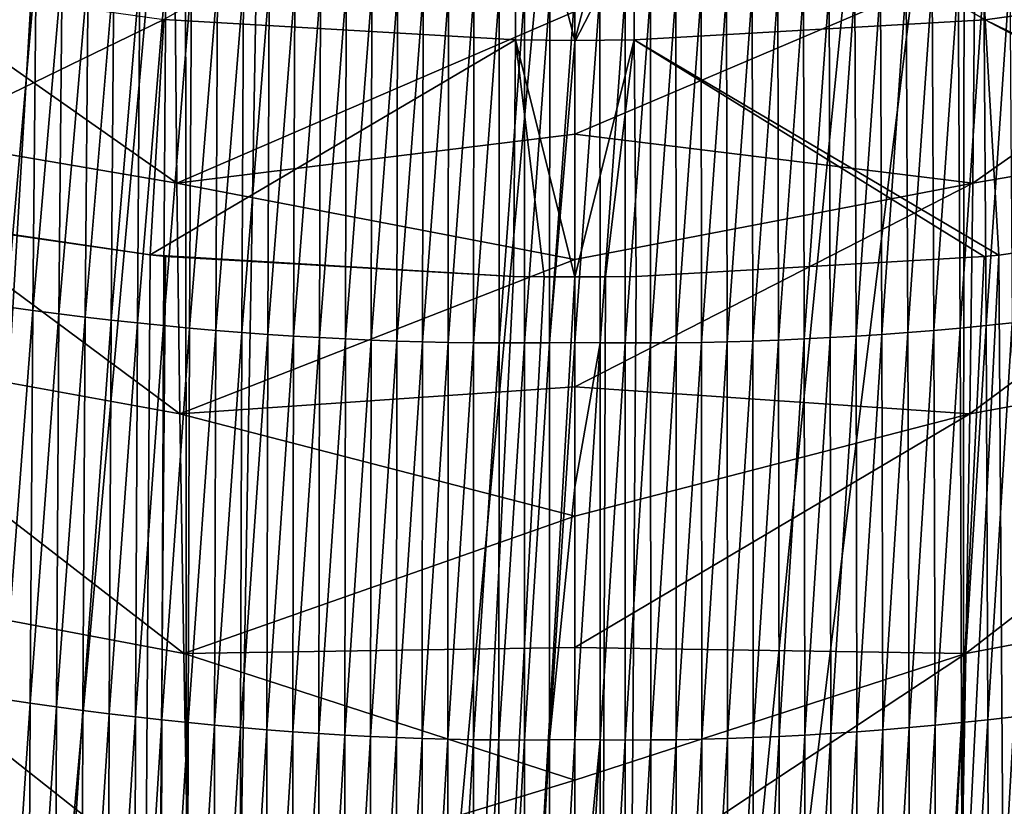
# Model space of a CAD drawing. Header units: metres. Extents: x -24 to 24, y -238 to 25.
# Tile 251 of 256: x -2.57 to 1.99, y -32.88 to -29.24. Entities that reach past the tile are written whole.
import ezdxf

# ---------------------------------------------------------------- set-up
doc = ezdxf.new("R2010")
doc.units = ezdxf.units.M
doc.layers.add('solid_10441023_001', color=7, linetype='CONTINUOUS')

msp = doc.modelspace()

# ---------------------------------------------------------------- linework, layer by layer
at = {"layer": 'solid_10441023_001'}
for points in [[(-3.566604, -46.842449, 88.25399), (-1.787824, -46.745621, 88.445786), (-1.806973, -27.146549, 83.195206)], [(-2.405645, -27.160458, 83.143303), (-3.566604, -46.842449, 88.25399), (-1.806973, -27.146549, 83.195206)], [(-2.405645, -27.160458, 83.143303), (-2.892589, -27.174698, 83.090157), (-3.566604, -46.842449, 88.25399)], [(-1.443438, -27.140036, 83.219521), (-1.806973, -27.146549, 83.195206), (-1.787824, -46.745621, 88.445786)], [(0, -27.12854, 83.262421), (-1.443438, -27.140036, 83.219521), (-1.787824, -46.745621, 88.445786)], [(0, -41.722874, 87.172966), (0, -27.12854, 83.262421), (-1.787824, -46.745621, 88.445786)], [(1.443438, -27.140036, 83.219521), (0, -27.12854, 83.262421), (0, -41.722874, 87.172966)], [(1.443438, -27.140036, 83.219521), (0, -41.722874, 87.172966), (1.806973, -27.146549, 83.195206)], [(1.806973, -27.146549, 83.195206), (0, -41.722874, 87.172966), (1.787824, -46.745625, 88.445786)], [(2.405645, -27.160458, 83.143303), (1.806973, -27.146549, 83.195206), (1.787824, -46.745625, 88.445786)], [(2.892589, -27.174698, 83.090157), (2.405645, -27.160458, 83.143303), (1.787824, -46.745625, 88.445786)], [(2.892589, -27.174698, 83.090157), (1.787824, -46.745625, 88.445786), (3.612566, -27.2006, 82.993492)], [(1.787824, -46.745625, 88.445786), (3.566604, -46.842449, 88.25399), (3.612566, -27.2006, 82.993492)], [(0.268569, -28.29837, 71.841583), (1.855806, -28.213028, 71.896141), (1.903548, -29.236765, 72.434242)], [(1.903548, -29.236765, 72.434242), (1.855806, -28.213028, 71.896141), (3.529342, -29.008297, 72.572479)], [(-0.268567, -28.29837, 71.841583), (-0.275496, -29.32939, 72.378403), (-1.906779, -29.236403, 72.434418)], [(0, -29.333231, 72.377991), (-0.275496, -29.32939, 72.378403), (-0.268567, -28.29837, 71.841583)], [(0, -29.333231, 72.377991), (-0.268567, -28.29837, 71.841583), (0, -28.303673, 71.842545)], [(0, -29.333231, 72.377991), (0.268569, -28.29837, 71.841583), (0.275497, -29.32939, 72.378403)], [(0, -29.333231, 72.377991), (0, -28.303673, 71.842545), (0.268569, -28.29837, 71.841583)], [(0.275497, -29.32939, 72.378403), (0.268569, -28.29837, 71.841583), (1.903548, -29.236765, 72.434242)], [(-3.706225, -28.688311, 21.654175), (-1.845709, -29.994009, 21.419168), (-1.854738, -28.977674, 21.820175)], [(-3.706225, -28.688311, 21.654175), (-3.701231, -29.677841, 21.253317), (-1.845709, -29.994009, 21.419168)], [(3.706225, -28.688311, 21.654175), (1.854738, -28.977674, 21.820175), (1.845709, -29.994009, 21.419168)], [(3.701231, -29.677841, 21.253317), (3.706225, -28.688311, 21.654175), (1.845709, -29.994009, 21.419168)], [(-2.636024, -30.567873, -17.441141), (-2.618875, -28.964008, -20.205864), (-2.498484, -28.979141, -20.215994)], [(-2.514463, -30.584463, -17.449154), (-2.636024, -30.567873, -17.441141), (-2.498484, -28.979141, -20.215994)], [(-2.514463, -30.584463, -17.449154), (-2.498484, -28.979141, -20.215994), (-2.378113, -28.993492, -20.22588)], [(-2.392946, -30.600214, -17.456974), (-2.514463, -30.584463, -17.449154), (-2.378113, -28.993492, -20.22588)], [(-2.392946, -30.600214, -17.456974), (-2.378113, -28.993492, -20.22588), (-2.257778, -29.007053, -20.235523)], [(-1.854738, -28.977674, 21.820175), (-1.845709, -29.994009, 21.419168), (0, -29.198586, 21.825394)], [(1.854738, -28.977674, 21.820175), (0, -29.198586, 21.825394), (0, -29.767338, 21.593363)], [(1.845709, -29.994009, 21.419168), (1.854738, -28.977674, 21.820175), (0, -29.767338, 21.593363)], [(-3.532509, -29.007671, 72.572807), (-1.906779, -29.236403, 72.434418), (-3.645365, -30.080162, 72.965561)], [(-2.27149, -30.615116, -17.464602), (-2.392946, -30.600214, -17.456974), (-2.257778, -29.007053, -20.235523)], [(-2.27149, -30.615116, -17.464602), (-2.257778, -29.007053, -20.235523), (-2.137494, -29.019825, -20.244923)], [(-2.150113, -30.629169, -17.472038), (-2.27149, -30.615116, -17.464602), (-2.137494, -29.019825, -20.244923)], [(-2.150113, -30.629169, -17.472038), (-2.137494, -29.019825, -20.244923), (-2.01728, -29.031801, -20.254074)], [(-2.028835, -30.642368, -17.479279), (-2.150113, -30.629169, -17.472038), (-2.01728, -29.031801, -20.254074)], [(-2.028835, -30.642368, -17.479279), (-2.01728, -29.031801, -20.254074), (-1.89715, -29.042982, -20.26298)], [(-1.907674, -30.654709, -17.486326), (-2.028835, -30.642368, -17.479279), (-1.89715, -29.042982, -20.26298)], [(-1.907674, -30.654709, -17.486326), (-1.89715, -29.042982, -20.26298), (-1.777122, -29.053362, -20.271635)], [(1.786648, -30.666187, -17.493179), (1.777122, -29.053362, -20.271635), (1.89715, -29.042982, -20.26298)], [(1.907674, -30.654709, -17.486326), (1.786648, -30.666187, -17.493179), (1.89715, -29.042982, -20.26298)], [(1.907674, -30.654709, -17.486326), (1.89715, -29.042982, -20.26298), (2.01728, -29.031801, -20.254074)], [(1.903548, -29.236765, 72.434242), (3.529342, -29.008297, 72.572479), (3.642186, -30.080772, 72.965202)], [(2.028835, -30.642368, -17.479279), (1.907674, -30.654709, -17.486326), (2.01728, -29.031801, -20.254074)], [(-1.786648, -30.666187, -17.493179), (-1.907674, -30.654709, -17.486326), (-1.777122, -29.053362, -20.271635)], [(-1.786648, -30.666187, -17.493179), (-1.777122, -29.053362, -20.271635), (-1.657211, -29.062939, -20.280039)], [(-1.665776, -30.676802, -17.499834), (-1.786648, -30.666187, -17.493179), (-1.657211, -29.062939, -20.280039)], [(-1.665776, -30.676802, -17.499834), (-1.657211, -29.062939, -20.280039), (-1.537434, -29.071709, -20.288189)], [(-1.545075, -30.686544, -17.506294), (-1.665776, -30.676802, -17.499834), (-1.537434, -29.071709, -20.288189)], [(-1.545075, -30.686544, -17.506294), (-1.537434, -29.071709, -20.288189), (-1.417809, -29.07967, -20.296087)], [(-1.424565, -30.695414, -17.512558), (-1.545075, -30.686544, -17.506294), (-1.417809, -29.07967, -20.296087)], [(-1.424565, -30.695414, -17.512558), (-1.417809, -29.07967, -20.296087), (-1.298349, -29.086819, -20.30373)], [(-1.304264, -30.703407, -17.518623), (-1.424565, -30.695414, -17.512558), (-1.298349, -29.086819, -20.30373)], [(-1.304264, -30.703407, -17.518623), (-1.298349, -29.086819, -20.30373), (-1.179074, -29.093151, -20.311115)], [(1.18419, -30.710518, -17.52449), (1.179074, -29.093151, -20.311115), (1.298349, -29.086819, -20.30373)], [(1.304264, -30.703407, -17.518623), (1.18419, -30.710518, -17.52449), (1.298349, -29.086819, -20.30373)], [(1.304264, -30.703407, -17.518623), (1.298349, -29.086819, -20.30373), (1.417809, -29.07967, -20.296087)], [(1.424565, -30.695414, -17.512558), (1.304264, -30.703407, -17.518623), (1.417809, -29.07967, -20.296087)], [(1.424565, -30.695414, -17.512558), (1.417809, -29.07967, -20.296087), (1.537434, -29.071709, -20.288189)], [(1.545075, -30.686544, -17.506294), (1.424565, -30.695414, -17.512558), (1.537434, -29.071709, -20.288189)], [(1.545075, -30.686544, -17.506294), (1.537434, -29.071709, -20.288189), (1.657211, -29.062939, -20.280039)], [(1.665776, -30.676802, -17.499834), (1.545075, -30.686544, -17.506294), (1.657211, -29.062939, -20.280039)], [(1.665776, -30.676802, -17.499834), (1.657211, -29.062939, -20.280039), (1.777122, -29.053362, -20.271635)], [(1.786648, -30.666187, -17.493179), (1.665776, -30.676802, -17.499834), (1.777122, -29.053362, -20.271635)], [(-1.18419, -30.710518, -17.52449), (-1.304264, -30.703407, -17.518623), (-1.179074, -29.093151, -20.311115)], [(-1.18419, -30.710518, -17.52449), (-1.179074, -29.093151, -20.311115), (-1.059997, -29.098665, -20.318241)], [(-1.064362, -30.716745, -17.530159), (-1.18419, -30.710518, -17.52449), (-1.059997, -29.098665, -20.318241)], [(-1.064362, -30.716745, -17.530159), (-1.059997, -29.098665, -20.318241), (-0.941137, -29.103357, -20.325108)], [(-0.944797, -30.722082, -17.535629), (-1.064362, -30.716745, -17.530159), (-0.941137, -29.103357, -20.325108)], [(-0.944797, -30.722082, -17.535629), (-0.941137, -29.103357, -20.325108), (-0.82251, -29.107225, -20.331713)], [(-0.825515, -30.726526, -17.540897), (-0.944797, -30.722082, -17.535629), (-0.82251, -29.107225, -20.331713)], [(-0.825515, -30.726526, -17.540897), (-0.82251, -29.107225, -20.331713), (-0.704131, -29.110264, -20.338055)], [(-0.706535, -30.730072, -17.545965), (-0.825515, -30.726526, -17.540897), (-0.704131, -29.110264, -20.338055)], [(-0.706535, -30.730072, -17.545965), (-0.704131, -29.110264, -20.338055), (-0.586017, -29.112471, -20.344133)], [(-0.587873, -30.732719, -17.550833), (-0.706535, -30.730072, -17.545965), (-0.586017, -29.112471, -20.344133)], [(-0.587873, -30.732719, -17.550833), (-0.586017, -29.112471, -20.344133), (-0.468185, -29.113844, -20.349945)], [(-0.469549, -30.734461, -17.555498), (-0.587873, -30.732719, -17.550833), (-0.468185, -29.113844, -20.349945)], [(-0.469549, -30.734461, -17.555498), (-0.468185, -29.113844, -20.349945), (-0.350651, -29.11438, -20.355488)], [(-0.351582, -30.735294, -17.559959), (-0.469549, -30.734461, -17.555498), (-0.350651, -29.11438, -20.355488)], [(-0.351582, -30.735294, -17.559959), (-0.350651, -29.11438, -20.355488), (-0.233431, -29.114075, -20.360764)], [(-0.233989, -30.735216, -17.564219), (-0.351582, -30.735294, -17.559959), (-0.233431, -29.114075, -20.360764)], [(-0.233989, -30.735216, -17.564219), (-0.233431, -29.114075, -20.360764), (-0.116542, -29.112925, -20.365768)], [(-0.116789, -30.734221, -17.568274), (-0.233989, -30.735216, -17.564219), (-0.116542, -29.112925, -20.365768)], [(-0.116789, -30.734221, -17.568274), (-0.116542, -29.112925, -20.365768), (0, -29.110958, -20.370449)], [(0, -29.338587, -19.944458), (-0.116789, -30.734221, -17.568274), (0, -29.110958, -20.370449)], [(0.116542, -29.112925, -20.365768), (0, -29.338587, -19.944458), (0, -29.110958, -20.370449)], [(0.116542, -29.112925, -20.365768), (0, -30.732426, -17.571932), (0, -29.338587, -19.944458)], [(0.116789, -30.734221, -17.568274), (0, -30.732426, -17.571932), (0.116542, -29.112925, -20.365768)], [(0.116789, -30.734221, -17.568274), (0.116542, -29.112925, -20.365768), (0.233431, -29.114075, -20.360764)], [(0.233989, -30.735216, -17.564219), (0.116789, -30.734221, -17.568274), (0.233431, -29.114075, -20.360764)], [(0.233989, -30.735216, -17.564219), (0.233431, -29.114075, -20.360764), (0.350651, -29.11438, -20.355488)], [(0.351582, -30.735294, -17.559959), (0.233989, -30.735216, -17.564219), (0.350651, -29.11438, -20.355488)], [(0.351582, -30.735294, -17.559959), (0.350651, -29.11438, -20.355488), (0.468185, -29.113844, -20.349945)], [(0.469549, -30.734461, -17.555498), (0.351582, -30.735294, -17.559959), (0.468185, -29.113844, -20.349945)], [(0.469549, -30.734461, -17.555498), (0.468185, -29.113844, -20.349945), (0.586017, -29.112471, -20.344133)], [(0.587873, -30.732719, -17.550833), (0.469549, -30.734461, -17.555498), (0.586017, -29.112471, -20.344133)], [(0.587873, -30.732719, -17.550833), (0.586017, -29.112471, -20.344133), (0.704131, -29.110264, -20.338055)], [(0.706535, -30.730072, -17.545965), (0.587873, -30.732719, -17.550833), (0.704131, -29.110264, -20.338055)], [(0.706535, -30.730072, -17.545965), (0.704131, -29.110264, -20.338055), (0.82251, -29.107225, -20.331713)], [(0.825515, -30.726526, -17.540897), (0.706535, -30.730072, -17.545965), (0.82251, -29.107225, -20.331713)], [(0.825515, -30.726526, -17.540897), (0.82251, -29.107225, -20.331713), (0.941137, -29.103357, -20.325108)], [(0.944797, -30.722082, -17.535629), (0.825515, -30.726526, -17.540897), (0.941137, -29.103357, -20.325108)], [(0.944797, -30.722082, -17.535629), (0.941137, -29.103357, -20.325108), (1.059997, -29.098665, -20.318241)], [(1.064362, -30.716745, -17.530159), (0.944797, -30.722082, -17.535629), (1.059997, -29.098665, -20.318241)], [(1.064362, -30.716745, -17.530159), (1.059997, -29.098665, -20.318241), (1.179074, -29.093151, -20.311115)], [(1.18419, -30.710518, -17.52449), (1.064362, -30.716745, -17.530159), (1.179074, -29.093151, -20.311115)], [(-1.845709, -29.994009, 21.419168), (0, -29.767338, 21.593363), (0, -29.198586, 21.825394)], [(-1.906779, -29.236403, 72.434418), (-1.96983, -30.327375, 72.81971), (-3.645365, -30.080162, 72.965561)], [(-0.275496, -29.32939, 72.378403), (-1.96983, -30.327375, 72.81971), (-1.906779, -29.236403, 72.434418)], [(0.275497, -29.32939, 72.378403), (1.903548, -29.236765, 72.434242), (1.966501, -30.327717, 72.819511)], [(1.903548, -29.236765, 72.434242), (3.642186, -30.080772, 72.965202), (3.534387, -30.101135, 72.953239)], [(1.903548, -29.236765, 72.434242), (3.534387, -30.101135, 72.953239), (1.966501, -30.327717, 72.819511)], [(-0.275496, -29.32939, 72.378403), (-0.284752, -30.427301, 72.760147), (-1.96983, -30.327375, 72.81971)], [(-0.275496, -29.32939, 72.378403), (-0.142244, -30.428909, 72.759186), (-0.284752, -30.427301, 72.760147)], [(-0.275496, -29.32939, 72.378403), (0, -30.429424, 72.758858), (-0.142244, -30.428909, 72.759186)], [(0, -29.333231, 72.377991), (0, -30.429424, 72.758858), (-0.275496, -29.32939, 72.378403)], [(0, -29.338587, -19.944458), (0, -30.732426, -17.571932), (-0.116789, -30.734221, -17.568274)], [(0.275497, -29.32939, 72.378403), (0.142244, -30.428909, 72.759186), (0, -30.429424, 72.758858)], [(0, -29.333231, 72.377991), (0.275497, -29.32939, 72.378403), (0, -30.429424, 72.758858)], [(0.275497, -29.32939, 72.378403), (0.284752, -30.427301, 72.760147), (0.142244, -30.428909, 72.759186)], [(0.275497, -29.32939, 72.378403), (1.966501, -30.327717, 72.819511), (1.898634, -30.334604, 72.815422)], [(0.275497, -29.32939, 72.378403), (1.898634, -30.334604, 72.815422), (0.284752, -30.427301, 72.760147)], [(-3.701231, -29.677841, 21.253317), (-1.831389, -31.064358, 21.160982), (-1.845709, -29.994009, 21.419168)], [(-3.701231, -29.677841, 21.253317), (-3.687633, -30.726761, 20.991901), (-1.831389, -31.064358, 21.160982)], [(3.701231, -29.677841, 21.253317), (1.845709, -29.994009, 21.419168), (1.831389, -31.064358, 21.160982)], [(3.687633, -30.726761, 20.991901), (3.701231, -29.677841, 21.253317), (1.831389, -31.064358, 21.160982)], [(-1.845709, -29.994009, 21.419168), (0, -30.348539, 21.406441), (0, -29.767338, 21.593363)], [(1.845709, -29.994009, 21.419168), (0, -29.767338, 21.593363), (0, -30.348539, 21.406441)], [(-1.845709, -29.994009, 21.419168), (-1.831389, -31.064358, 21.160982), (0, -30.348539, 21.406441)], [(1.845709, -29.994009, 21.419168), (0, -30.348539, 21.406441), (0, -30.938782, 21.265261)], [(1.831389, -31.064358, 21.160982), (1.845709, -29.994009, 21.419168), (0, -30.938782, 21.265261)], [(-3.645365, -30.080162, 72.965561), (-1.96983, -30.327375, 72.81971), (-3.53385, -30.101234, 72.953178)], [(-3.53385, -30.101234, 72.953178), (-2.230711, -69.448067, 83.334251), (-4.432342, -69.19239, 83.620834)], [(-3.53385, -30.101234, 72.953178), (-1.96983, -30.327375, 72.81971), (-2.230711, -69.448067, 83.334251)], [(1.966501, -30.327717, 72.819511), (3.534387, -30.101135, 72.953239), (2.230711, -69.448067, 83.334251)], [(-1.96983, -30.327375, 72.81971), (-1.89834, -30.334637, 72.815399), (-2.230711, -69.448067, 83.334251)], [(-1.89834, -30.334637, 72.815399), (-0.284752, -30.427301, 72.760147), (-2.230711, -69.448067, 83.334251)], [(-1.96983, -30.327375, 72.81971), (-0.284752, -30.427301, 72.760147), (-1.89834, -30.334637, 72.815399)], [(-1.831389, -31.064358, 21.160982), (0, -30.938782, 21.265261), (0, -30.348539, 21.406441)], [(1.966501, -30.327717, 72.819511), (2.230711, -69.448067, 83.334251), (0, -69.534363, 83.237007)], [(1.898634, -30.334604, 72.815422), (1.966501, -30.327717, 72.819511), (0, -69.534363, 83.237007)], [(0.284752, -30.427301, 72.760147), (1.898634, -30.334604, 72.815422), (0, -69.534363, 83.237007)], [(-0.284752, -30.427301, 72.760147), (-0.142244, -30.428909, 72.759186), (-2.230711, -69.448067, 83.334251)], [(-0.142244, -30.428909, 72.759186), (0, -30.429424, 72.758858), (-2.230711, -69.448067, 83.334251)], [(-2.230711, -69.448067, 83.334251), (0, -30.429424, 72.758858), (0, -69.534363, 83.237007)], [(0.142244, -30.428909, 72.759186), (0.284752, -30.427301, 72.760147), (0, -69.534363, 83.237007)], [(0, -30.429424, 72.758858), (0.142244, -30.428909, 72.759186), (0, -69.534363, 83.237007)], [(-2.649355, -32.386608, -14.818036), (-2.636024, -30.567873, -17.441141), (-2.514463, -30.584463, -17.449154)], [(-2.526773, -32.404903, -14.823936), (-2.649355, -32.386608, -14.818036), (-2.514463, -30.584463, -17.449154)], [(-2.526773, -32.404903, -14.823936), (-2.514463, -30.584463, -17.449154), (-2.392946, -30.600214, -17.456974)], [(-2.404262, -32.422295, -14.829688), (-2.526773, -32.404903, -14.823936), (-2.392946, -30.600214, -17.456974)], [(-2.404262, -32.422295, -14.829688), (-2.392946, -30.600214, -17.456974), (-2.27149, -30.615116, -17.464602)], [(-2.281841, -32.438786, -14.835291), (-2.404262, -32.422295, -14.829688), (-2.27149, -30.615116, -17.464602)], [(-2.281841, -32.438786, -14.835291), (-2.27149, -30.615116, -17.464602), (-2.150113, -30.629169, -17.472038)], [(-2.15953, -32.454369, -14.840745), (-2.281841, -32.438786, -14.835291), (-2.150113, -30.629169, -17.472038)], [(-2.15953, -32.454369, -14.840745), (-2.150113, -30.629169, -17.472038), (-2.028835, -30.642368, -17.479279)], [(-2.037351, -32.469036, -14.84605), (-2.15953, -32.454369, -14.840745), (-2.028835, -30.642368, -17.479279)], [(-2.037351, -32.469036, -14.84605), (-2.028835, -30.642368, -17.479279), (-1.907674, -30.654709, -17.486326)], [(-1.915322, -32.482784, -14.851207), (-2.037351, -32.469036, -14.84605), (-1.907674, -30.654709, -17.486326)], [(-1.915322, -32.482784, -14.851207), (-1.907674, -30.654709, -17.486326), (-1.786648, -30.666187, -17.493179)], [(-1.793465, -32.495613, -14.856215), (-1.915322, -32.482784, -14.851207), (-1.786648, -30.666187, -17.493179)], [(-1.793465, -32.495613, -14.856215), (-1.786648, -30.666187, -17.493179), (-1.665776, -30.676802, -17.499834)], [(-1.6718, -32.507515, -14.861076), (-1.793465, -32.495613, -14.856215), (-1.665776, -30.676802, -17.499834)], [(-1.6718, -32.507515, -14.861076), (-1.665776, -30.676802, -17.499834), (-1.545075, -30.686544, -17.506294)], [(-1.550347, -32.518482, -14.865789), (-1.6718, -32.507515, -14.861076), (-1.545075, -30.686544, -17.506294)], [(-1.550347, -32.518482, -14.865789), (-1.545075, -30.686544, -17.506294), (-1.424565, -30.695414, -17.512558)], [(1.429126, -32.528515, -14.870355), (1.424565, -30.695414, -17.512558), (1.545075, -30.686544, -17.506294)], [(1.550347, -32.518482, -14.865789), (1.429126, -32.528515, -14.870355), (1.545075, -30.686544, -17.506294)], [(1.550347, -32.518482, -14.865789), (1.545075, -30.686544, -17.506294), (1.665776, -30.676802, -17.499834)], [(1.6718, -32.507515, -14.861076), (1.550347, -32.518482, -14.865789), (1.665776, -30.676802, -17.499834)], [(1.6718, -32.507515, -14.861076), (1.665776, -30.676802, -17.499834), (1.786648, -30.666187, -17.493179)], [(1.793465, -32.495613, -14.856215), (1.6718, -32.507515, -14.861076), (1.786648, -30.666187, -17.493179)], [(1.793465, -32.495613, -14.856215), (1.786648, -30.666187, -17.493179), (1.907674, -30.654709, -17.486326)], [(1.915322, -32.482784, -14.851207), (1.793465, -32.495613, -14.856215), (1.907674, -30.654709, -17.486326)], [(1.915322, -32.482784, -14.851207), (1.907674, -30.654709, -17.486326), (2.028835, -30.642368, -17.479279)], [(2.037351, -32.469036, -14.84605), (1.915322, -32.482784, -14.851207), (2.028835, -30.642368, -17.479279)], [(-3.687633, -30.726761, 20.991901), (-1.813314, -32.175175, 21.054424), (-1.831389, -31.064358, 21.160982)], [(-3.687633, -30.726761, 20.991901), (-3.667922, -31.825565, 20.880259), (-1.813314, -32.175175, 21.054424)], [(-1.429126, -32.528515, -14.870355), (-1.550347, -32.518482, -14.865789), (-1.424565, -30.695414, -17.512558)], [(-1.429126, -32.528515, -14.870355), (-1.424565, -30.695414, -17.512558), (-1.304264, -30.703407, -17.518623)], [(-1.308158, -32.537605, -14.874772), (-1.429126, -32.528515, -14.870355), (-1.304264, -30.703407, -17.518623)], [(-1.308158, -32.537605, -14.874772), (-1.304264, -30.703407, -17.518623), (-1.18419, -30.710518, -17.52449)], [(-1.187463, -32.545753, -14.879043), (-1.308158, -32.537605, -14.874772), (-1.18419, -30.710518, -17.52449)], [(-1.187463, -32.545753, -14.879043), (-1.18419, -30.710518, -17.52449), (-1.064362, -30.716745, -17.530159)], [(-1.067062, -32.552948, -14.883166), (-1.187463, -32.545753, -14.879043), (-1.064362, -30.716745, -17.530159)], [(-1.067062, -32.552948, -14.883166), (-1.064362, -30.716745, -17.530159), (-0.944797, -30.722082, -17.535629)], [(-0.946974, -32.559189, -14.887142), (-1.067062, -32.552948, -14.883166), (-0.944797, -30.722082, -17.535629)], [(-0.946974, -32.559189, -14.887142), (-0.944797, -30.722082, -17.535629), (-0.825515, -30.726526, -17.540897)], [(-0.82722, -32.564468, -14.890972), (-0.946974, -32.559189, -14.887142), (-0.825515, -30.726526, -17.540897)], [(-0.82722, -32.564468, -14.890972), (-0.825515, -30.726526, -17.540897), (-0.706535, -30.730072, -17.545965)], [(-0.70782, -32.568783, -14.894655), (-0.82722, -32.564468, -14.890972), (-0.706535, -30.730072, -17.545965)], [(-0.70782, -32.568783, -14.894655), (-0.706535, -30.730072, -17.545965), (-0.587873, -30.732719, -17.550833)], [(-0.588795, -32.572132, -14.898192), (-0.70782, -32.568783, -14.894655), (-0.587873, -30.732719, -17.550833)], [(-0.588795, -32.572132, -14.898192), (-0.587873, -30.732719, -17.550833), (-0.469549, -30.734461, -17.555498)], [(-0.116848, -32.575741, -14.910879), (-0.116789, -30.734221, -17.568274), (0, -30.732426, -17.571932)], [(0, -31.404427, -16.548044), (-0.116848, -32.575741, -14.910879), (0, -30.732426, -17.571932)], [(0.116789, -30.734221, -17.568274), (0, -31.404427, -16.548044), (0, -30.732426, -17.571932)], [(0.470165, -32.574505, -14.901583), (0.469549, -30.734461, -17.555498), (0.587873, -30.732719, -17.550833)], [(0.588795, -32.572132, -14.898192), (0.470165, -32.574505, -14.901583), (0.587873, -30.732719, -17.550833)], [(0.588795, -32.572132, -14.898192), (0.587873, -30.732719, -17.550833), (0.706535, -30.730072, -17.545965)], [(0.70782, -32.568783, -14.894655), (0.588795, -32.572132, -14.898192), (0.706535, -30.730072, -17.545965)], [(0.70782, -32.568783, -14.894655), (0.706535, -30.730072, -17.545965), (0.825515, -30.726526, -17.540897)], [(0.82722, -32.564468, -14.890972), (0.70782, -32.568783, -14.894655), (0.825515, -30.726526, -17.540897)], [(0.82722, -32.564468, -14.890972), (0.825515, -30.726526, -17.540897), (0.944797, -30.722082, -17.535629)], [(0.946974, -32.559189, -14.887142), (0.82722, -32.564468, -14.890972), (0.944797, -30.722082, -17.535629)], [(0.946974, -32.559189, -14.887142), (0.944797, -30.722082, -17.535629), (1.064362, -30.716745, -17.530159)], [(1.067062, -32.552948, -14.883166), (0.946974, -32.559189, -14.887142), (1.064362, -30.716745, -17.530159)], [(1.067062, -32.552948, -14.883166), (1.064362, -30.716745, -17.530159), (1.18419, -30.710518, -17.52449)], [(1.187463, -32.545753, -14.879043), (1.067062, -32.552948, -14.883166), (1.18419, -30.710518, -17.52449)], [(1.187463, -32.545753, -14.879043), (1.18419, -30.710518, -17.52449), (1.304264, -30.703407, -17.518623)], [(1.308158, -32.537605, -14.874772), (1.187463, -32.545753, -14.879043), (1.304264, -30.703407, -17.518623)], [(1.308158, -32.537605, -14.874772), (1.304264, -30.703407, -17.518623), (1.424565, -30.695414, -17.512558)], [(1.429126, -32.528515, -14.870355), (1.308158, -32.537605, -14.874772), (1.424565, -30.695414, -17.512558)], [(3.687633, -30.726761, 20.991901), (1.831389, -31.064358, 21.160982), (1.813314, -32.175175, 21.054424)], [(3.667922, -31.825565, 20.880259), (3.687633, -30.726761, 20.991901), (1.813314, -32.175175, 21.054424)], [(-0.470165, -32.574505, -14.901583), (-0.588795, -32.572132, -14.898192), (-0.469549, -30.734461, -17.555498)], [(-0.470165, -32.574505, -14.901583), (-0.469549, -30.734461, -17.555498), (-0.351582, -30.735294, -17.559959)], [(-0.35195, -32.575901, -14.904827), (-0.470165, -32.574505, -14.901583), (-0.351582, -30.735294, -17.559959)], [(-0.35195, -32.575901, -14.904827), (-0.351582, -30.735294, -17.559959), (-0.233989, -30.735216, -17.564219)], [(-0.234171, -32.576317, -14.907926), (-0.35195, -32.575901, -14.904827), (-0.233989, -30.735216, -17.564219)], [(-0.234171, -32.576317, -14.907926), (-0.233989, -30.735216, -17.564219), (-0.116789, -30.734221, -17.568274)], [(-0.116848, -32.575741, -14.910879), (-0.234171, -32.576317, -14.907926), (-0.116789, -30.734221, -17.568274)], [(0.116789, -30.734221, -17.568274), (0, -32.574177, -14.913686), (0, -31.404427, -16.548044)], [(0.116848, -32.575741, -14.910879), (0, -32.574177, -14.913686), (0.116789, -30.734221, -17.568274)], [(0.116848, -32.575741, -14.910879), (0.116789, -30.734221, -17.568274), (0.233989, -30.735216, -17.564219)], [(0.234171, -32.576317, -14.907926), (0.116848, -32.575741, -14.910879), (0.233989, -30.735216, -17.564219)], [(0.234171, -32.576317, -14.907926), (0.233989, -30.735216, -17.564219), (0.351582, -30.735294, -17.559959)], [(0.35195, -32.575901, -14.904827), (0.234171, -32.576317, -14.907926), (0.351582, -30.735294, -17.559959)], [(0.35195, -32.575901, -14.904827), (0.351582, -30.735294, -17.559959), (0.469549, -30.734461, -17.555498)], [(0.470165, -32.574505, -14.901583), (0.35195, -32.575901, -14.904827), (0.469549, -30.734461, -17.555498)], [(-1.831389, -31.064358, 21.160982), (0, -31.538294, 21.169752), (0, -30.938782, 21.265261)], [(1.831389, -31.064358, 21.160982), (0, -30.938782, 21.265261), (0, -31.538294, 21.169752)], [(-1.831389, -31.064358, 21.160982), (-1.813314, -32.175175, 21.054424), (0, -31.538294, 21.169752)], [(1.831389, -31.064358, 21.160982), (0, -31.538294, 21.169752), (0, -32.147224, 21.119934)], [(1.813314, -32.175175, 21.054424), (1.831389, -31.064358, 21.160982), (0, -32.147224, 21.119934)], [(0, -31.404427, -16.548044), (0, -32.574177, -14.913686), (-0.116848, -32.575741, -14.910879)], [(-1.813314, -32.175175, 21.054424), (0, -32.147224, 21.119934), (0, -31.538294, 21.169752)], [(-3.667922, -31.825565, 20.880259), (-1.79345, -33.310047, 21.106123), (-1.813314, -32.175175, 21.054424)], [(-3.667922, -31.825565, 20.880259), (-3.645195, -32.960941, 20.928314), (-1.79345, -33.310047, 21.106123)], [(3.667922, -31.825565, 20.880259), (1.813314, -32.175175, 21.054424), (1.79345, -33.310047, 21.106123)], [(3.645195, -32.960941, 20.928314), (3.667922, -31.825565, 20.880259), (1.79345, -33.310047, 21.106123)], [(-1.813314, -32.175175, 21.054424), (0, -32.761627, 21.116566), (0, -32.147224, 21.119934)], [(1.813314, -32.175175, 21.054424), (0, -32.147224, 21.119934), (0, -32.761627, 21.116566)], [(-1.813314, -32.175175, 21.054424), (-1.79345, -33.310047, 21.106123), (0, -32.761627, 21.116566)], [(1.813314, -32.175175, 21.054424), (0, -32.761627, 21.116566), (0, -33.373844, 21.159929)], [(1.79345, -33.310047, 21.106123), (1.813314, -32.175175, 21.054424), (0, -33.373844, 21.159929)], [(-2.658371, -34.408955, -12.351888), (-2.649355, -32.386608, -14.818036), (-2.526773, -32.404903, -14.823936)], [(-2.534942, -34.429169, -12.35575), (-2.658371, -34.408955, -12.351888), (-2.526773, -32.404903, -14.823936)], [(-2.534942, -34.429169, -12.35575), (-2.526773, -32.404903, -14.823936), (-2.404262, -32.422295, -14.829688)], [(-2.411613, -34.448429, -12.359502), (-2.534942, -34.429169, -12.35575), (-2.404262, -32.422295, -14.829688)], [(-2.411613, -34.448429, -12.359502), (-2.404262, -32.422295, -14.829688), (-2.281841, -32.438786, -14.835291)], [(-2.288407, -34.466724, -12.363143), (-2.411613, -34.448429, -12.359502), (-2.281841, -32.438786, -14.835291)], [(-2.288407, -34.466724, -12.363143), (-2.281841, -32.438786, -14.835291), (-2.15953, -32.454369, -14.840745)], [(-2.165345, -34.484055, -12.366676), (-2.288407, -34.466724, -12.363143), (-2.15953, -32.454369, -14.840745)], [(-2.165345, -34.484055, -12.366676), (-2.15953, -32.454369, -14.840745), (-2.037351, -32.469036, -14.84605)], [(-2.042449, -34.500416, -12.3701), (-2.165345, -34.484055, -12.366676), (-2.037351, -32.469036, -14.84605)], [(-2.042449, -34.500416, -12.3701), (-2.037351, -32.469036, -14.84605), (-1.915322, -32.482784, -14.851207)], [(-1.919741, -34.515797, -12.373418), (-2.042449, -34.500416, -12.3701), (-1.915322, -32.482784, -14.851207)], [(-1.919741, -34.515797, -12.373418), (-1.915322, -32.482784, -14.851207), (-1.793465, -32.495613, -14.856215)], [(-1.797243, -34.530201, -12.376629), (-1.919741, -34.515797, -12.373418), (-1.793465, -32.495613, -14.856215)], [(-1.797243, -34.530201, -12.376629), (-1.793465, -32.495613, -14.856215), (-1.6718, -32.507515, -14.861076)], [(-1.674978, -34.543613, -12.379735), (-1.797243, -34.530201, -12.376629), (-1.6718, -32.507515, -14.861076)], [(-1.674978, -34.543613, -12.379735), (-1.6718, -32.507515, -14.861076), (-1.550347, -32.518482, -14.865789)], [(1.552966, -34.556034, -12.382736), (1.550347, -32.518482, -14.865789), (1.6718, -32.507515, -14.861076)], [(1.674978, -34.543613, -12.379735), (1.552966, -34.556034, -12.382736), (1.6718, -32.507515, -14.861076)], [(1.674978, -34.543613, -12.379735), (1.6718, -32.507515, -14.861076), (1.793465, -32.495613, -14.856215)], [(1.797243, -34.530201, -12.376629), (1.674978, -34.543613, -12.379735), (1.793465, -32.495613, -14.856215)], [(1.797243, -34.530201, -12.376629), (1.793465, -32.495613, -14.856215), (1.915322, -32.482784, -14.851207)], [(1.919741, -34.515797, -12.373418), (1.797243, -34.530201, -12.376629), (1.915322, -32.482784, -14.851207)], [(1.919741, -34.515797, -12.373418), (1.915322, -32.482784, -14.851207), (2.037351, -32.469036, -14.84605)], [(2.042449, -34.500416, -12.3701), (1.919741, -34.515797, -12.373418), (2.037351, -32.469036, -14.84605)], [(-1.552966, -34.556034, -12.382736), (-1.674978, -34.543613, -12.379735), (-1.550347, -32.518482, -14.865789)], [(-1.552966, -34.556034, -12.382736), (-1.550347, -32.518482, -14.865789), (-1.429126, -32.528515, -14.870355)], [(-1.431232, -34.567455, -12.385634), (-1.552966, -34.556034, -12.382736), (-1.429126, -32.528515, -14.870355)], [(-1.431232, -34.567455, -12.385634), (-1.429126, -32.528515, -14.870355), (-1.308158, -32.537605, -14.874772)], [(-1.309796, -34.577877, -12.388431), (-1.431232, -34.567455, -12.385634), (-1.308158, -32.537605, -14.874772)], [(-1.309796, -34.577877, -12.388431), (-1.308158, -32.537605, -14.874772), (-1.187463, -32.545753, -14.879043)], [(-1.18868, -34.587288, -12.391125), (-1.309796, -34.577877, -12.388431), (-1.187463, -32.545753, -14.879043)], [(-1.18868, -34.587288, -12.391125), (-1.187463, -32.545753, -14.879043), (-1.067062, -32.552948, -14.883166)], [(-1.067907, -34.595684, -12.393719), (-1.18868, -34.587288, -12.391125), (-1.067062, -32.552948, -14.883166)], [(-1.067907, -34.595684, -12.393719), (-1.067062, -32.552948, -14.883166), (-0.946974, -32.559189, -14.887142)], [(-0.947498, -34.603062, -12.396214), (-1.067907, -34.595684, -12.393719), (-0.946974, -32.559189, -14.887142)], [(-0.947498, -34.603062, -12.396214), (-0.946974, -32.559189, -14.887142), (-0.82722, -32.564468, -14.890972)], [(0.827476, -34.609413, -12.39861), (0.82722, -32.564468, -14.890972), (0.946974, -32.559189, -14.887142)], [(0.947498, -34.603062, -12.396214), (0.827476, -34.609413, -12.39861), (0.946974, -32.559189, -14.887142)], [(0.947498, -34.603062, -12.396214), (0.946974, -32.559189, -14.887142), (1.067062, -32.552948, -14.883166)], [(1.067907, -34.595684, -12.393719), (0.947498, -34.603062, -12.396214), (1.067062, -32.552948, -14.883166)], [(1.067907, -34.595684, -12.393719), (1.067062, -32.552948, -14.883166), (1.187463, -32.545753, -14.879043)], [(1.18868, -34.587288, -12.391125), (1.067907, -34.595684, -12.393719), (1.187463, -32.545753, -14.879043)], [(1.18868, -34.587288, -12.391125), (1.187463, -32.545753, -14.879043), (1.308158, -32.537605, -14.874772)], [(1.309796, -34.577877, -12.388431), (1.18868, -34.587288, -12.391125), (1.308158, -32.537605, -14.874772)], [(1.309796, -34.577877, -12.388431), (1.308158, -32.537605, -14.874772), (1.429126, -32.528515, -14.870355)], [(1.431232, -34.567455, -12.385634), (1.309796, -34.577877, -12.388431), (1.429126, -32.528515, -14.870355)], [(1.431232, -34.567455, -12.385634), (1.429126, -32.528515, -14.870355), (1.550347, -32.518482, -14.865789)], [(1.552966, -34.556034, -12.382736), (1.431232, -34.567455, -12.385634), (1.550347, -32.518482, -14.865789)], [(-0.827476, -34.609413, -12.39861), (-0.947498, -34.603062, -12.396214), (-0.82722, -32.564468, -14.890972)], [(-0.827476, -34.609413, -12.39861), (-0.82722, -32.564468, -14.890972), (-0.70782, -32.568783, -14.894655)], [(-0.707863, -34.614738, -12.400908), (-0.827476, -34.609413, -12.39861), (-0.70782, -32.568783, -14.894655)], [(-0.707863, -34.614738, -12.400908), (-0.70782, -32.568783, -14.894655), (-0.588795, -32.572132, -14.898192)], [(-0.58868, -34.619026, -12.403111), (-0.707863, -34.614738, -12.400908), (-0.588795, -32.572132, -14.898192)], [(-0.58868, -34.619026, -12.403111), (-0.588795, -32.572132, -14.898192), (-0.470165, -32.574505, -14.901583)], [(-0.46995, -34.622276, -12.405217), (-0.58868, -34.619026, -12.403111), (-0.470165, -32.574505, -14.901583)], [(-0.46995, -34.622276, -12.405217), (-0.470165, -32.574505, -14.901583), (-0.35195, -32.575901, -14.904827)], [(-0.351695, -34.624477, -12.407228), (-0.46995, -34.622276, -12.405217), (-0.35195, -32.575901, -14.904827)], [(-0.351695, -34.624477, -12.407228), (-0.35195, -32.575901, -14.904827), (-0.234171, -32.576317, -14.907926)], [(-0.233937, -34.625629, -12.409146), (-0.351695, -34.624477, -12.407228), (-0.234171, -32.576317, -14.907926)], [(-0.233937, -34.625629, -12.409146), (-0.234171, -32.576317, -14.907926), (-0.116848, -32.575741, -14.910879)], [(-0.116698, -34.625721, -12.410972), (-0.233937, -34.625629, -12.409146), (-0.116848, -32.575741, -14.910879)], [(-0.116698, -34.625721, -12.410972), (-0.116848, -32.575741, -14.910879), (0, -32.574177, -14.913686)], [(0, -33.795685, -13.374735), (-0.116698, -34.625721, -12.410972), (0, -32.574177, -14.913686)], [(0.116848, -32.575741, -14.910879), (0, -33.795685, -13.374735), (0, -32.574177, -14.913686)], [(0.116848, -32.575741, -14.910879), (0, -34.624607, -12.412874), (0, -33.795685, -13.374735)], [(0.116698, -34.625721, -12.410972), (0, -34.624607, -12.412874), (0.116848, -32.575741, -14.910879)], [(0.116698, -34.625721, -12.410972), (0.116848, -32.575741, -14.910879), (0.234171, -32.576317, -14.907926)], [(0.233937, -34.625629, -12.409146), (0.116698, -34.625721, -12.410972), (0.234171, -32.576317, -14.907926)], [(0.233937, -34.625629, -12.409146), (0.234171, -32.576317, -14.907926), (0.35195, -32.575901, -14.904827)], [(0.351695, -34.624477, -12.407228), (0.233937, -34.625629, -12.409146), (0.35195, -32.575901, -14.904827)], [(0.351695, -34.624477, -12.407228), (0.35195, -32.575901, -14.904827), (0.470165, -32.574505, -14.901583)], [(0.46995, -34.622276, -12.405217), (0.351695, -34.624477, -12.407228), (0.470165, -32.574505, -14.901583)], [(0.46995, -34.622276, -12.405217), (0.470165, -32.574505, -14.901583), (0.588795, -32.572132, -14.898192)], [(0.58868, -34.619026, -12.403111), (0.46995, -34.622276, -12.405217), (0.588795, -32.572132, -14.898192)], [(0.58868, -34.619026, -12.403111), (0.588795, -32.572132, -14.898192), (0.70782, -32.568783, -14.894655)], [(0.707863, -34.614738, -12.400908), (0.58868, -34.619026, -12.403111), (0.70782, -32.568783, -14.894655)], [(0.707863, -34.614738, -12.400908), (0.70782, -32.568783, -14.894655), (0.82722, -32.564468, -14.890972)], [(0.827476, -34.609413, -12.39861), (0.707863, -34.614738, -12.400908), (0.82722, -32.564468, -14.890972)], [(-1.79345, -33.310047, 21.106123), (0, -33.373844, 21.159929), (0, -32.761627, 21.116566)]]:
    msp.add_3dface(points, dxfattribs=at)

doc.saveas('drawing.dxf')
